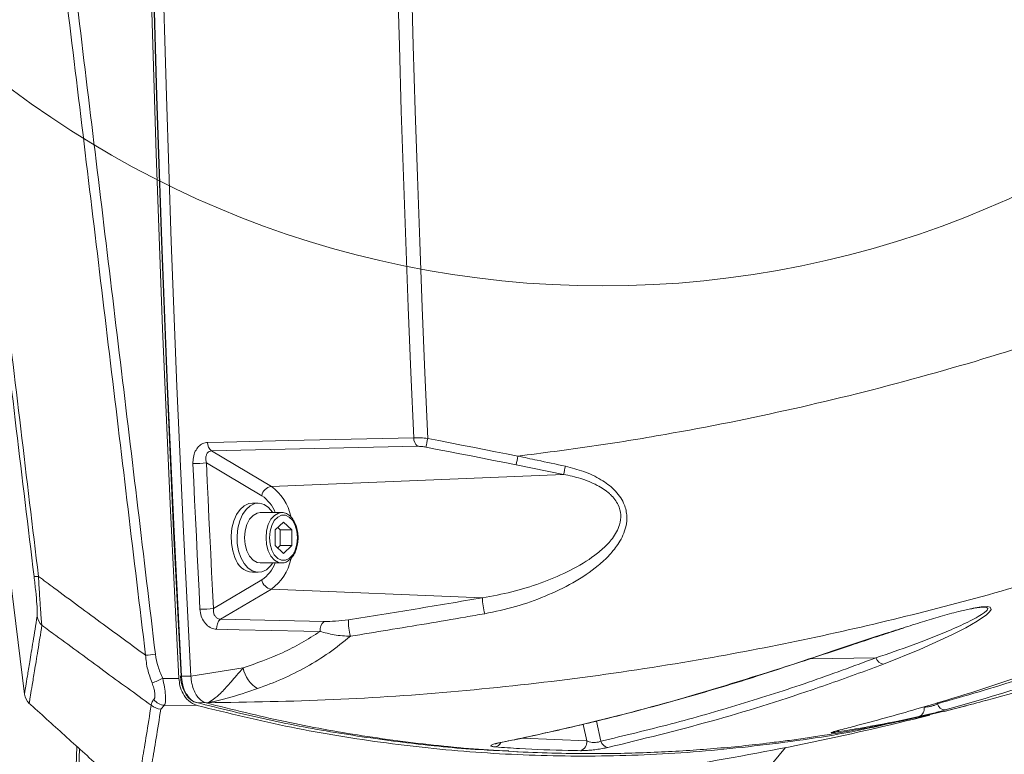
# Model space of a CAD drawing. Header units: millimetres. Extents: x 0 to 8410, y 0 to 5940.
# Tile 93 of 256: x 1865 to 2065, y 3513 to 3662. Entities that reach past the tile are written whole.
import ezdxf

# ---------------------------------------------------------------- set-up
doc = ezdxf.new("R2010")
doc.units = ezdxf.units.MM
doc.header["$LTSCALE"] = 10

msp = doc.modelspace()

# ---------------------------------------------------------------- linework, layer by layer
at = {"color": 8, "linetype": 'Continuous', "lineweight": 0}
for p, q in [((1946.045919, 3575.093928), (1904.295816, 3574.150148)), ((1904.295816, 3574.150148), (1916.433244, 3566.974703)), ((1914.491354, 3565.096441), (1903.264, 3571.733895)), ((1975.60644, 3569.416109), (1966.010718, 3571.342531)), ((1975.60644, 3569.416109), (1916.433244, 3566.974703)), ((1904.686614, 3542.256656), (1914.491354, 3548.053089)), ((1916.433244, 3546.174827), (1906.120731, 3540.078226)), ((1959.162279, 3544.41196), (1916.433244, 3546.174827)), ((1906.120731, 3540.078226), (1927.093162, 3539.631787)), ((2038.870043, 3532.235804), (2025.537877, 3532.038751)), ((1900.132491, 3528.514448), (1910.701423, 3530.198994)), ((1898.202642, 3528.522077), (1900.132491, 3528.514448)), ((1894.417091, 3528.094593), (1897.695406, 3528.066459)), ((1894.763007, 3522.630397), (1894.038989, 3521.882478)), ((1901.381178, 3522.59523), (1894.763007, 3522.630397)), ((1901.234015, 3523.194257), (1903.209104, 3523.107472)), ((1903.465285, 3523.144904), (1903.209104, 3523.107472)), ((2051.293826, 3523.174349), (2051.34715, 3522.936407)), ((1980.351894, 3515.413705), (1979.598104, 3518.777552)), ((1982.277914, 3519.45037), (1983.19201, 3515.371028)), ((1967.256128, 3515.986505), (1980.351894, 3515.413705)), ((1875.494434, 3465.439382), (1877.565368, 3513.806406)), ((2020.541145, 3514.060202), (2016.747846, 3509.41867))]:
    msp.add_line(p, q, dxfattribs=at)
at = {"color": 7, "linetype": 'Continuous', "lineweight": 0}
for p, q in [((1913.774549, 3563.574735), (1912.581785, 3563.574735)), ((1862.088098, 3560.127321), (1866.414739, 3524.889651)), ((1918.491869, 3561.68479), (1914.157807, 3561.68479)), ((1917.192801, 3558.162514), (1918.885871, 3559.750143)), ((1917.192801, 3554.987016), (1917.192801, 3558.162514)), ((1917.703851, 3558.641735), (1918.214901, 3558.162514)), ((1918.214901, 3558.162514), (1918.214901, 3554.987016)), ((1918.214901, 3558.162514), (1920.57894, 3558.162514)), ((1918.885871, 3559.750143), (1920.57894, 3558.162514)), ((1920.57894, 3558.162514), (1920.57894, 3554.987016)), ((1918.885871, 3553.399387), (1917.192801, 3554.987016)), ((1918.214901, 3554.987016), (1917.703851, 3554.507795)), ((1918.214901, 3554.987016), (1920.57894, 3554.987016)), ((1920.57894, 3554.987016), (1918.885871, 3553.399387)), ((1914.157807, 3551.46474), (1918.491869, 3551.46474)), ((1918.491869, 3551.46474), (1918.405055, 3551.466647)), ((1912.581785, 3549.574796), (1913.774549, 3549.574796)), ((2052.707306, 3521.370474), (2057.308427, 3522.569481)), ((2056.701093, 3522.429529), (2057.308427, 3522.569481)), ((2057.308427, 3522.569481), (2058.308794, 3522.859755)), ((1868.903323, 3324.074808), (1877.047165, 3514.275733)), ((1966.178133, 3513.226333), (1968.172623, 3513.137999))]:
    msp.add_line(p, q, dxfattribs=at)
at = {"color": 7, "linetype": 'Continuous', "lineweight": 0, "flags": 128}
for points in [[(1891.36432, 3918.373051), (1890.730246, 3882.871571), (1890.338107, 3847.360793), (1890.187992, 3811.845127), (1890.279903, 3776.328865), (1890.613838, 3740.816537), (1891.189768, 3705.312434), (1892.007573, 3669.820729), (1893.067165, 3634.345952), (1894.368454, 3598.892513), (1895.91126, 3563.464466), (1897.695406, 3528.066459)], [(1898.128851, 3528.565589), (1896.635397, 3557.904187), (1895.307763, 3587.263766), (1894.146069, 3616.642061), (1893.150373, 3646.03633), (1892.320796, 3675.444189), (1891.657396, 3704.863134), (1891.160234, 3734.290782), (1890.829338, 3763.724628)], [(1900.132491, 3528.514448), (1898.638769, 3557.858411), (1897.310896, 3587.223473), (1896.148964, 3616.607014), (1895.153089, 3646.006647), (1894.323363, 3675.419989), (1893.659844, 3704.844299), (1893.162592, 3734.277311), (1892.831637, 3763.716522)], [(1912.581785, 3563.574735), (1911.87252, 3563.479367), (1910.944386, 3563.049856), (1910.098373, 3562.295738), (1909.376888, 3561.254683), (1908.816098, 3559.979025), (1908.44415, 3558.532539), (1908.279671, 3556.988064), (1908.330931, 3555.422726), (1908.595307, 3553.915206), (1909.059628, 3552.54108)], [(1916.719942, 3561.68479), (1916.655778, 3561.780396), (1915.870382, 3562.691274), (1914.979904, 3563.295427), (1914.028971, 3563.562575), (1913.065283, 3563.479367), (1912.13715, 3563.049856), (1911.291136, 3562.295738), (1910.569652, 3561.254683), (1910.008861, 3559.979025), (1909.636899, 3558.532539), (1909.472434, 3556.988064), (1909.52368, 3555.422726), (1909.788086, 3553.915206), (1910.252391, 3552.54108)], [(1911.011769, 3556.574765), (1911.12843, 3557.95342), (1911.469771, 3559.229794), (1912.010475, 3560.309354), (1912.710427, 3561.111871), (1913.517727, 3561.57786), (1914.157807, 3561.68479)], [(1914.157807, 3551.46474), (1913.517727, 3551.57167), (1912.710427, 3552.037659), (1912.010475, 3552.840176), (1911.469771, 3553.919736), (1911.12843, 3555.19611), (1911.011769, 3556.574765)], [(1910.252391, 3552.54108), (1910.893305, 3551.369134), (1911.6787, 3550.458256), (1912.569194, 3549.854103), (1913.520111, 3549.586955), (1914.483814, 3549.670163), (1915.411933, 3550.099674), (1916.257946, 3550.853792), (1916.719942, 3551.46474)], [(1898.128851, 3528.565589), (1898.077591, 3528.557244), (1898.042663, 3528.549257), (1898.025407, 3528.541866), (1898.023679, 3528.539482), (1898.02642, 3528.53531), (1898.045673, 3528.529945), (1898.082449, 3528.525892), (1898.135437, 3528.52315), (1898.202642, 3528.522077)], [(1962.410687, 3515.001479), (1962.598948, 3515.010181), (1962.624698, 3515.015426)]]:
    msp.add_lwpolyline(points, dxfattribs=at)
at = {"color": 8, "linetype": 'Continuous', "lineweight": 0, "flags": 128}
for points in [[(1890.901967, 3763.717833), (1891.232921, 3734.279338), (1891.730173, 3704.84716), (1892.393662, 3675.423566), (1893.223359, 3646.011058), (1894.219204, 3616.612259), (1895.381107, 3587.229553), (1896.708949, 3557.865325), (1898.202642, 3528.522077)], [(1945.26784, 3576.828423), (1944.697289, 3590.049806), (1944.160401, 3603.275004), (1943.657188, 3616.503659), (1943.187638, 3629.735652), (1942.751794, 3642.970625), (1942.349626, 3656.208459), (1941.981165, 3669.448796), (1941.646426, 3682.691637)], [(1944.460093, 3682.866755), (1944.795548, 3669.584933), (1945.164903, 3656.305495), (1945.568188, 3643.02868), (1946.005373, 3629.754606), (1946.476443, 3616.483632), (1946.981414, 3603.215996), (1947.520255, 3589.951816), (1948.092966, 3576.691452)], [(1903.517767, 3575.884167), (1906.791045, 3575.958196), (1919.884204, 3576.254311), (1945.26784, 3576.828423)], [(1948.092966, 3576.691452), (1950.377642, 3576.244536), (1952.662243, 3575.797144), (1954.946755, 3575.349394), (1957.231178, 3574.901286), (1959.515526, 3574.452701), (1961.799769, 3574.00364), (1964.083939, 3573.55434), (1966.368003, 3573.104564)], [(1966.010718, 3571.342531), (1963.727786, 3571.792069), (1961.444749, 3572.24125), (1959.161638, 3572.689954), (1956.878422, 3573.1383), (1954.595132, 3573.586288), (1952.311753, 3574.0338), (1950.028284, 3574.480954), (1947.744741, 3574.927631)], [(1901.967658, 3542.091313), (1901.780559, 3545.777145), (1901.596083, 3549.463216), (1901.414229, 3553.149763), (1901.234998, 3556.836549), (1901.05836, 3560.523692), (1900.884344, 3564.211074), (1900.712951, 3567.898932), (1900.54418, 3571.587029)], [(1903.264, 3571.733895), (1903.432681, 3568.048063), (1903.603985, 3564.362589), (1903.777881, 3560.677472), (1903.9544, 3556.992594), (1904.133542, 3553.308073), (1904.315277, 3549.62391), (1904.499634, 3545.940104), (1904.686614, 3542.256656)], [(1915.345831, 3556.574765), (1915.462493, 3557.95342), (1915.803834, 3559.229794), (1916.344537, 3560.309354), (1917.044489, 3561.111871), (1917.85179, 3561.57786), (1918.514534, 3561.684671)], [(1916.047661, 3556.574765), (1916.162639, 3555.27598), (1916.498228, 3554.082456), (1917.027249, 3553.090754), (1917.706831, 3552.38134), (1918.481945, 3552.011672), (1919.289781, 3552.011672), (1920.064895, 3552.38134), (1920.744492, 3553.090754), (1921.273513, 3554.082456), (1921.609102, 3555.27598), (1921.724065, 3556.574765), (1921.609102, 3557.87355), (1921.273513, 3559.067074), (1920.744492, 3560.058776), (1920.064895, 3560.76819), (1919.289781, 3561.137858), (1918.481945, 3561.137858), (1917.706831, 3560.76819), (1917.027249, 3560.058776), (1916.498228, 3559.067074), (1916.162639, 3557.87355), (1916.047661, 3556.574765)], [(1918.405055, 3551.466647), (1917.85179, 3551.57167), (1917.044489, 3552.037659), (1916.344537, 3552.840176), (1915.803834, 3553.919736), (1915.462493, 3555.19611), (1915.345831, 3556.574765)], [(2058.111674, 3542.192641), (2058.564744, 3542.296472), (2060.18266, 3542.558137), (2061.429574, 3542.62096), (2062.053649, 3542.492572), (2062.2605, 3542.063061), (2061.923436, 3541.535559), (2061.26926, 3540.94142), (2059.423177, 3539.667788), (2057.078956, 3538.331333), (2054.428286, 3536.978546), (2047.766885, 3533.946338), (2040.42714, 3530.996862), (2040.42714, 3530.996862)], [(1926.316245, 3537.585321), (1923.036336, 3537.655297), (1909.916698, 3537.934724), (1905.343814, 3538.032118)], [(2022.246091, 3530.990902), (2022.418691, 3531.003657), (2022.481709, 3531.020823)]]:
    msp.add_lwpolyline(points, dxfattribs=at)
at = {"color": 7, "linetype": 'Continuous', "lineweight": 0}
msp.add_circle((1983.571746, 3807.574759), 199.989295, dxfattribs=at)
at = {"color": 8, "linetype": 'Continuous', "lineweight": 0}
for centre, radius, start, end in [((1947.479694, 3576.778874), 2.212409, 178.71669325, 229.60446298), ((1596.671658, 3645.155105), 358.028222, 348.68804985, 348.97576536), ((1905.729538, 3575.835019), 2.212317, 178.72703779, 229.60424621), ((1852.001266, 3595.377325), 116.515349, 348.09555661, 348.97966824), ((1900.396033, 3599.588286), 28.001648, 270.30313431, 275.8786204), ((1951.904275, 3575.786143), 24.543226, 344.95702515, 348.87231346), ((1916.776244, 3564.677115), 2.323049, 98.49082388, 169.60072993), ((1910.448999, 3558.780389), 10.14682, 12.39524821, 53.85962783), ((1910.335301, 3559.02731), 7.355755, 21.17876644, 55.59721593), ((1910.693698, 3554.208095), 9.872983, 305.54475017, 348.12475388), ((1910.335301, 3554.12222), 7.355755, 304.40278407, 338.82123356), ((1868.848776, 3551.627622), 2.922649, 260.16108643, 277.99993837), ((1916.776244, 3548.472415), 2.323049, 190.39927007, 261.50917612), ((1976.163304, 3545.311627), 17.024813, 183.02917317, 194.02977102), ((1901.820637, 3566.94731), 24.856432, 270.33889595, 276.62099825), ((1871.907953, 3541.0485), 2.955903, 187.62059173, 228.56353758), ((1907.709329, 3538.304475), 2.381142, 131.84808555, 186.56791302), ((1928.681869, 3537.857947), 2.381281, 131.84861915, 186.57402514), ((1942.664504, 3539.618042), 10.644467, 178.15084495, 196.29353567), ((1888.843827, 3566.7636), 34.046849, 273.52559883, 276.90331626), ((2040.637674, 3532.859407), 1.874406, 199.43234883, 263.55091287), ((1916.962528, 3531.446192), 6.384116, 191.26572228, 238.42245542), ((1879.712346, 3558.705616), 33.959745, 291.69388322, 295.65842804), ((1894.103251, 3524.928577), 3.046777, 228.634015, 268.79143638), ((1895.039778, 3525.646048), 3.028326, 217.31965398, 264.75617204), ((2046.934763, 3521.978824), 1.754811, 291.10278272, 9.97476369), ((2052.934726, 3523.31559), 1.63223, 193.43308409, 270.39471665), ((2030.410583, 3518.477292), 1.348756, 284.83138339, 316.40174062), ((1961.391217, 3515.830294), 1.69017, 284.15645566, 334.51458519), ((1978.422897, 3515.278584), 1.933724, 288.2023752, 4.00685766), ((1984.863441, 3515.778903), 1.720477, 193.71372854, 259.93978339)]:
    msp.add_arc(centre, radius, start, end, dxfattribs=at)
at = {"color": 7, "linetype": 'Continuous', "lineweight": 0}
for centre, radius, start, end in [((1912.975813, 3553.616905), 4.061269, 195.3609313, 264.43235706), ((1903.705367, 4102.574759), 600, 285.209849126, 287.726370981), ((1869.392369, 3525.255292), 3, 187, 227.83555404), ((1903.705367, 4102.574759), 600, 279.109238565, 284.091817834)]:
    msp.add_arc(centre, radius, start, end, dxfattribs=at)
at = {"color": 8, "linetype": 'Continuous', "lineweight": 0}
for points, knots in [([(1861.248775, 3794.415179), (1862.963475, 3780.454466), (1866.393065, 3752.531495), (1872.214061, 3704.853222), (1878.706054, 3651.385737), (1885.852887, 3592.147819), (1890.575183, 3552.690172), (1892.936065, 3532.963577)], [0, 0, 0, 0, 0.1601084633, 0.3202346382, 0.5468063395, 0.7734287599, 1, 1, 1, 1]), ([(1890.937521, 3532.781187), (1888.577594, 3552.503097), (1883.857743, 3591.946892), (1876.712342, 3651.170623), (1869.222409, 3712.891112), (1864.07989, 3754.874142), (1861.357315, 3777.100983)], [0, 0, 0, 0, 0.2423927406, 0.4847851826, 0.7272326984, 1, 1, 1, 1]), ([(1868.349357, 3548.74796), (1865.961942, 3568.661333), (1861.687365, 3604.315466), (1855.475518, 3655.751492), (1851.644429, 3687.2697), (1849.728747, 3703.029934)], [0, 0, 0, 0, 0.3874411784, 0.693698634, 1, 1, 1, 1]), ([(1850.626721, 3703.095141), (1852.543025, 3687.329028), (1856.37591, 3655.794538), (1862.59054, 3604.331939), (1866.867136, 3568.657085), (1869.255527, 3548.733416)], [0, 0, 0, 0, 0.3062576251, 0.6125592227, 1, 1, 1, 1]), ([(1966.368003, 3573.104564), (1971.355748, 3573.742263), (1981.334945, 3575.018136), (1999.9564, 3578.052863), (2022.168803, 3582.48151), (2047.874167, 3588.932786), (2073.354202, 3596.540243), (2090.04544, 3602.650853), (2098.391059, 3605.706158)], [0, 0, 0, 0, 0.110656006, 0.22139428, 0.415149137, 0.6089038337, 0.8044519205, 1, 1, 1, 1]), ([(1945.26784, 3576.828423), (1945.724345, 3576.8266), (1946.601654, 3576.823096), (1947.609533, 3576.734127), (1948.092966, 3576.691452)], [0, 0, 0, 0, 0.5203459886, 1, 1, 1, 1]), ([(1900.54418, 3571.587029), (1900.551257, 3572.004175), (1900.566097, 3572.878956), (1900.963017, 3574.088935), (1901.629243, 3575.069558), (1902.503955, 3575.736438), (1903.179743, 3575.834911), (1903.517767, 3575.884167)], [0, 0, 0, 0, 0.19610035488, 0.41123524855, 0.61084015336, 0.8053455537, 1, 1, 1, 1]), ([(1904.295816, 3574.150148), (1904.150513, 3574.133621), (1903.978776, 3574.114087), (1903.682653, 3573.96291), (1903.403292, 3573.694291), (1903.181736, 3573.13407), (1903.124381, 3572.456228), (1903.218347, 3571.970084), (1903.264, 3571.733895)], [0, 0, 0, 0, 0.149076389, 0.1761963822, 0.358337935, 0.5574369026, 0.7849847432, 1, 1, 1, 1]), ([(1947.744741, 3574.927631), (1947.454166, 3574.977908), (1946.851411, 3575.082199), (1946.320756, 3575.089926), (1946.045919, 3575.093928)], [0, 0, 0, 0, 0.4820781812, 1, 1, 1, 1]), ([(1966.368003, 3573.104564), (1967.672775, 3572.830121), (1970.88159, 3572.155188), (1974.085152, 3571.461196), (1975.986077, 3571.049395)], [0, 0, 0, 0, 0.40662114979, 1, 1, 1, 1]), ([(1975.986077, 3571.049395), (1977.241713, 3570.730617), (1979.749321, 3570.093989), (1983.118922, 3568.514529), (1985.528879, 3566.741823), (1986.989297, 3565.050015), (1987.985547, 3563.36269), (1988.549026, 3561.210317), (1988.350607, 3558.977599), (1987.694252, 3557.083219), (1986.629516, 3555.128066), (1984.964394, 3553.033974), (1981.935314, 3550.241855), (1977.607495, 3547.341257), (1971.924666, 3544.651477), (1965.939268, 3542.49658), (1961.743499, 3541.621671), (1959.646343, 3541.184369)], [0, 0, 0, 0, 0.0691433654, 0.1380849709, 0.1981814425, 0.229011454, 0.2597869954, 0.3061115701, 0.3522741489, 0.3867876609, 0.4213677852, 0.4801352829, 0.5390449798, 0.6544524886, 0.7701095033, 0.885094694, 1, 1, 1, 1]), ([(1959.162279, 3544.41196), (1961.16815, 3544.775525), (1965.180955, 3545.502847), (1970.923808, 3547.29927), (1976.418053, 3549.540314), (1980.637398, 3551.973197), (1983.642589, 3554.329729), (1985.301992, 3556.089787), (1986.394517, 3557.748136), (1987.081008, 3559.334279), (1987.34835, 3561.22662), (1986.761953, 3563.438243), (1985.688348, 3564.791466), (1984.236339, 3566.117034), (1982.297643, 3567.372203), (1979.128545, 3568.659107), (1976.781699, 3569.163512), (1975.60644, 3569.416109)], [0, 0, 0, 0, 0.1194604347, 0.2389841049, 0.3582136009, 0.4772065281, 0.5361213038, 0.5948794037, 0.6280340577, 0.6611027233, 0.7037273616, 0.7459046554, 0.7978104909, 0.8030411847, 0.8611675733, 0.9304751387, 1, 1, 1, 1]), ([(2087.111435, 3552.738491), (2080.352825, 3550.606888), (2066.835598, 3546.343681), (2046.252984, 3540.856138), (2025.4678, 3536.044903), (2003.201809, 3531.737547), (1979.492105, 3528.09471), (1954.29046, 3525.327444), (1928.933151, 3523.551273), (1911.954573, 3523.28036), (1903.465285, 3523.144904)], [0, 0, 0, 0, 0.1138219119, 0.2276439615, 0.3420490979, 0.4564543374, 0.5918471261, 0.7272399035, 0.8636199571, 1, 1, 1, 1]), ([(1868.978156, 3540.65651), (1868.996193, 3540.889834), (1869.031396, 3541.345233), (1868.936628, 3543.107755), (1868.704153, 3545.685498), (1868.467278, 3547.730109), (1868.349357, 3548.74796)], [0, 0, 0, 0, 0.2405313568, 0.4694649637, 0.7358884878, 1, 1, 1, 1]), ([(1869.255527, 3548.733416), (1870.298168, 3547.959216), (1874.667793, 3544.714606), (1881.89022, 3539.385719), (1888.084301, 3534.864039), (1890.937521, 3532.781187)], [0, 0, 0, 0, 0.144590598, 0.6059671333, 1, 1, 1, 1]), ([(1869.255527, 3548.733416), (1869.323215, 3547.529757), (1869.42618, 3545.69879), (1869.565353, 3543.496034), (1869.691835, 3541.63419), (1869.832312, 3539.834165), (1869.911595, 3539.169352), (1869.951768, 3538.832489)], [0, 0, 0, 0, 0.2594343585, 0.3946429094, 0.5297755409, 0.7617355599, 1, 1, 1, 1]), ([(1932.02558, 3539.96152), (1936.543171, 3540.677423), (1945.581169, 3542.109675), (1954.634302, 3543.644373), (1959.162279, 3544.41196)], [0, 0, 0, 0, 0.4998442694, 1, 1, 1, 1]), ([(1904.686614, 3542.256656), (1904.681643, 3542.000987), (1904.67183, 3541.496267), (1904.909236, 3540.821407), (1905.309233, 3540.328133), (1905.74886, 3540.1038), (1906.028245, 3540.084586), (1906.120731, 3540.078226)], [0, 0, 0, 0, 0.2388391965, 0.4714956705, 0.6909346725, 0.8976883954, 1, 1, 1, 1]), ([(2038.870043, 3532.235804), (2041.365392, 3533.086634), (2046.369058, 3534.792715), (2052.433075, 3537.176418), (2056.491429, 3538.979738), (2058.843038, 3540.158501), (2060.176406, 3540.921363), (2061.072773, 3541.546787), (2061.580032, 3542.040886), (2061.574822, 3542.385307), (2061.140584, 3542.533318), (2060.669457, 3542.509323), (2060.5278, 3542.502108)], [0, 0, 0, 0, 0.2398985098, 0.4810435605, 0.6373379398, 0.716758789, 0.7960900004, 0.8466327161, 0.8980077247, 0.9515103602, 0.9854202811, 1, 1, 1, 1]), ([(1866.414739, 3524.889651), (1866.427732, 3524.968816), (1866.453718, 3525.127147), (1866.663899, 3526.406602), (1866.999006, 3528.442936), (1867.487812, 3531.428162), (1868.126819, 3535.355317), (1868.69428, 3538.88884), (1868.978156, 3540.65651)], [0, 0, 0, 0, 0.1610139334, 0.3220280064, 0.4835878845, 0.6451475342, 0.8224824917, 1, 1, 1, 1]), ([(1905.343814, 3538.032118), (1905.162786, 3538.047297), (1904.616837, 3538.093077), (1903.715168, 3538.513944), (1902.806445, 3539.425071), (1902.152444, 3540.673853), (1902.029237, 3541.618951), (1901.967658, 3542.091313)], [0, 0, 0, 0, 0.1064228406, 0.320953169, 0.5435344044, 0.771857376, 1, 1, 1, 1]), ([(1959.646343, 3541.184369), (1958.336768, 3540.957474), (1951.788404, 3539.822913), (1942.717066, 3538.291817), (1934.96895, 3537.039256), (1932.447551, 3536.631647)], [0, 0, 0, 0, 0.1442964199, 0.7215361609, 1, 1, 1, 1]), ([(1869.951768, 3538.832489), (1869.667075, 3537.06271), (1869.097394, 3533.52133), (1868.456619, 3529.589463), (1867.966595, 3526.601766), (1867.629954, 3524.559295), (1867.417954, 3523.271297), (1867.391702, 3523.111536), (1867.378576, 3523.031655)], [0, 0, 0, 0, 0.1773360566, 0.3548546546, 0.5158678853, 0.6768812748, 0.8384407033, 1, 1, 1, 1]), ([(1892.089738, 3522.64196), (1888.878043, 3524.972501), (1882.418926, 3529.659506), (1875.045912, 3535.07085), (1870.882072, 3538.145531), (1869.951768, 3538.832489)], [0, 0, 0, 0, 0.4343994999, 0.8736311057, 1, 1, 1, 1]), ([(1927.093162, 3539.631787), (1927.857724, 3539.630884), (1929.389467, 3539.629076), (1931.145875, 3539.850579), (1932.02558, 3539.96152)], [0, 0, 0, 0, 0.4991448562, 1, 1, 1, 1]), ([(2022.246091, 3530.990902), (2024.288745, 3531.673216), (2028.380364, 3533.039952), (2034.747952, 3535.174887), (2040.05156, 3536.935116), (2043.359965, 3537.972146), (2044.34005, 3538.279358)], [0, 0, 0, 0, 0.2922053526, 0.5853136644, 0.8771528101, 1, 1, 1, 1]), ([(1910.701423, 3530.198994), (1913.381464, 3531.150459), (1917.420408, 3532.584359), (1922.580889, 3535.222346), (1925.071176, 3536.797694), (1926.316245, 3537.585321)], [0, 0, 0, 0, 0.4965168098, 0.7482735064, 1, 1, 1, 1]), ([(1932.447551, 3536.631647), (1931.018628, 3535.482412), (1928.160409, 3533.183641), (1923.52175, 3530.348127), (1918.684693, 3527.894923), (1915.307958, 3526.636575), (1913.619472, 3526.007357)], [0, 0, 0, 0, 0.2467431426, 0.4935508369, 0.7467577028, 1, 1, 1, 1]), ([(1932.447551, 3536.631647), (1931.898609, 3536.651925), (1930.779672, 3536.693257), (1928.63769, 3536.966672), (1927.232879, 3537.341045), (1926.316245, 3537.585321)], [0, 0, 0, 0, 0.2507510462, 0.5111179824, 1, 1, 1, 1]), ([(1892.265483, 3527.151171), (1891.931928, 3528.049869), (1891.256313, 3529.870181), (1891.044673, 3531.802742), (1890.937521, 3532.781187)], [0, 0, 0, 0, 0.4937056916, 1, 1, 1, 1]), ([(1892.936065, 3532.963577), (1893.081908, 3532.134356), (1893.377811, 3530.451939), (1894.067389, 3528.887804), (1894.417091, 3528.094593)], [0, 0, 0, 0, 0.4928750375, 1, 1, 1, 1]), ([(1983.19201, 3515.371028), (1987.937039, 3516.502927), (1997.427102, 3518.766728), (2011.432803, 3522.782201), (2025.280227, 3527.207802), (2034.340103, 3530.559803), (2038.870043, 3532.235804)], [0, 0, 0, 0, 0.2496199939, 0.4992402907, 0.7496200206, 1, 1, 1, 1]), ([(2051.34715, 3522.936407), (2056.975634, 3524.552588), (2068.238424, 3527.786623), (2079.211599, 3531.684368), (2084.701023, 3533.634249)], [0, 0, 0, 0, 0.499741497, 1, 1, 1, 1]), ([(2086.4114, 3532.415453), (2085.448193, 3532.06488), (2080.631932, 3530.311931), (2069.574364, 3526.505723), (2059.277839, 3523.519674), (2052.94597, 3521.683398)], [0, 0, 0, 0, 0.08780459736, 0.43904366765, 1, 1, 1, 1]), ([(1903.465285, 3523.144904), (1903.476312, 3523.149776), (1903.999419, 3523.380925), (1904.644141, 3523.791161), (1905.889356, 3524.812046), (1907.26081, 3526.195296), (1909.02071, 3528.248941), (1910.256012, 3529.682205), (1910.701423, 3530.198994)], [0, 0, 0, 0, 0.0051655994, 0.2450534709, 0.3019012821, 0.5743281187, 0.8465161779, 1, 1, 1, 1]), ([(1962.410687, 3515.001479), (1963.466099, 3515.217833), (1968.74344, 3516.299662), (1981.331719, 3519.126046), (2000.225711, 3523.989721), (2014.901743, 3528.655833), (2022.246091, 3530.990902)], [0, 0, 0, 0, 0.0531204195, 0.26561627, 0.6324912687, 1, 1, 1, 1]), ([(2040.42714, 3530.996862), (2039.469544, 3530.634342), (2034.681329, 3528.821648), (2023.138347, 3524.72933), (2005.567051, 3519.199321), (1991.56812, 3515.790627), (1984.562902, 3514.084879)], [0, 0, 0, 0, 0.0529409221, 0.264717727, 0.6320566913, 1, 1, 1, 1]), ([(1898.202642, 3528.522077), (1898.202642, 3528.522077), (1898.202641, 3528.52208), (1898.444809, 3526.336104), (1899.074708, 3525.063319), (1899.908881, 3523.912499), (1900.655721, 3523.391062), (1901.054405, 3523.255382), (1901.234015, 3523.194257)], [0, 0, 0, 0, 0.0000019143, 0.2387931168, 0.492312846, 0.745666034, 0.8854205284, 1, 1, 1, 1]), ([(1892.631455, 3523.810092), (1892.659112, 3523.844243), (1892.765999, 3523.97623), (1892.86011, 3524.37384), (1892.830021, 3525.12584), (1892.64924, 3526.092071), (1892.3912, 3526.804213), (1892.265483, 3527.151171)], [0, 0, 0, 0, 0.0741475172, 0.2865654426, 0.5173670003, 0.7648600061, 1, 1, 1, 1]), ([(1894.417091, 3528.094593), (1894.542992, 3527.495728), (1894.800233, 3526.272127), (1894.982076, 3524.647655), (1895.004781, 3523.433987), (1894.901846, 3522.844021), (1894.79176, 3522.674637), (1894.763007, 3522.630397)], [0, 0, 0, 0, 0.2350258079, 0.4802051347, 0.7096627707, 0.9241678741, 1, 1, 1, 1]), ([(1913.619472, 3526.007357), (1913.097538, 3525.828571), (1910.479676, 3524.931831), (1907.217124, 3523.959298), (1904.400668, 3523.331314), (1903.573893, 3523.166079), (1903.482987, 3523.148355), (1903.465285, 3523.144904)], [0, 0, 0, 0, 0.14992944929, 0.75200065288, 0.97273626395, 0.99469070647, 1, 1, 1, 1]), ([(1888.960345, 3503.486815), (1888.976462, 3503.581722), (1889.008711, 3503.77163), (1889.270995, 3505.337746), (1889.693657, 3507.908044), (1890.308963, 3511.670221), (1891.092199, 3516.455657), (1891.757225, 3520.579859), (1892.089738, 3522.64196)], [0, 0, 0, 0, 0.1602185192, 0.3205984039, 0.490064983, 0.6595315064, 0.8297656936, 1, 1, 1, 1]), ([(1892.089738, 3522.64196), (1892.099699, 3522.83065), (1892.119835, 3523.212094), (1892.459708, 3523.609349), (1892.631455, 3523.810092)], [0, 0, 0, 0, 0.4946736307, 1, 1, 1, 1]), ([(2048.663049, 3522.282782), (2048.771713, 3522.276192), (2049.025591, 3522.260795), (2049.556891, 3522.316001), (2050.201516, 3522.459883), (2050.846962, 3522.677961), (2051.178706, 3522.849372), (2051.34715, 3522.936407)], [0, 0, 0, 0, 0.1554841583, 0.3632667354, 0.5687811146, 0.7810468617, 1, 1, 1, 1]), ([(1894.038989, 3521.882478), (1893.70797, 3519.827494), (1893.045934, 3515.717526), (1892.26277, 3510.927485), (1891.645489, 3507.148763), (1891.221289, 3504.567107), (1890.958577, 3502.996471), (1890.926306, 3502.806349), (1890.910162, 3502.71124)], [0, 0, 0, 0, 0.1694670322, 0.33893403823, 0.50916906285, 0.67940405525, 0.83962132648, 1, 1, 1, 1]), ([(2047.566569, 3520.341698), (2046.752084, 3520.166831), (2042.67951, 3519.292467), (2037.076748, 3518.213107), (2032.281429, 3517.424395), (2030.755832, 3517.173472)], [0, 0, 0, 0, 0.1456323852, 0.7281889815, 1, 1, 1, 1]), ([(2052.94597, 3521.683398), (2052.586914, 3521.585805), (2051.868296, 3521.390481), (2050.567496, 3521.055694), (2049.29963, 3520.741797), (2048.264155, 3520.496282), (2047.773078, 3520.38746), (2047.566569, 3520.341698)], [0, 0, 0, 0, 0.2150421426, 0.4303874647, 0.6406117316, 0.8488696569, 1, 1, 1, 1]), ([(2030.755832, 3517.173472), (2030.481732, 3517.133277), (2029.93256, 3517.052744), (2029.699414, 3517.072384), (2029.979933, 3517.198431), (2030.577439, 3517.374659), (2031.077349, 3517.503968), (2031.265198, 3517.552558)], [0, 0, 0, 0, 0.2369580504, 0.4747562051, 0.6895971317, 0.8833610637, 1, 1, 1, 1]), ([(1961.804582, 3514.191452), (1961.550567, 3514.219455), (1961.042147, 3514.275504), (1960.834323, 3514.444707), (1961.094851, 3514.650306), (1961.68618, 3514.844769), (1962.209916, 3514.958052), (1962.410687, 3515.001479)], [0, 0, 0, 0, 0.224954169, 0.4502523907, 0.6656779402, 0.8718395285, 1, 1, 1, 1]), ([(1980.351894, 3515.413705), (1980.502143, 3515.350336), (1980.802071, 3515.223839), (1981.398545, 3515.115357), (1982.022503, 3515.097337), (1982.447556, 3515.150488), (1982.840138, 3515.233216), (1983.02805, 3515.306812), (1983.19201, 3515.371028)], [0, 0, 0, 0, 0.2114708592, 0.42214001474, 0.61572323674, 0.77817713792, 0.80645177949, 1, 1, 1, 1]), ([(1979.026942, 3513.441625), (1978.205425, 3513.45595), (1974.097677, 3513.527576), (1968.355597, 3513.750662), (1963.438282, 3514.081527), (1961.804582, 3514.191452)], [0, 0, 0, 0, 0.14305298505, 0.71529293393, 1, 1, 1, 1]), ([(1984.562902, 3514.084879), (1984.216899, 3514.011991), (1983.524522, 3513.866138), (1982.262822, 3513.674772), (1981.010533, 3513.531812), (1979.87023, 3513.447145), (1979.303449, 3513.443435), (1979.026942, 3513.441625)], [0, 0, 0, 0, 0.2008903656, 0.4019954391, 0.6007255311, 0.8052116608, 1, 1, 1, 1])]:
    msp.add_open_spline(points, degree=3, knots=knots, dxfattribs=at)
at = {"color": 7, "linetype": 'Continuous', "lineweight": 0}
for points, knots in [([(1918.390243, 3551.508966), (1918.53191, 3551.494119), (1918.954003, 3551.449882), (1919.640965, 3551.724772), (1920.374005, 3552.272532), (1920.993487, 3553.090719), (1921.468503, 3554.126059), (1921.765516, 3555.32223), (1921.864062, 3556.597608), (1921.758263, 3557.87248), (1921.452367, 3559.071478), (1920.959182, 3560.120371), (1920.297192, 3560.964297), (1919.500093, 3561.493151), (1918.870049, 3561.724179), (1918.54785, 3561.674426), (1918.519242, 3561.670008)], [0, 0, 0, 0, 0.0379228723, 0.1129904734, 0.1883364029, 0.2662944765, 0.3462967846, 0.4267991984, 0.5072215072, 0.5876792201, 0.6683640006, 0.7495288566, 0.8313207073, 0.912998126, 0.9922751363, 1, 1, 1, 1]), ([(2044.34005, 3538.279358), (2045.65876, 3538.699767), (2048.128113, 3539.487006), (2051.905281, 3540.617479), (2055.236775, 3541.558755), (2057.281834, 3542.00967), (2058.111674, 3542.192641)], [0, 0, 0, 0, 0.29988955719, 0.56155898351, 0.82209016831, 1, 1, 1, 1]), ([(2058.05201, 3542.151156), (2058.225111, 3542.18813), (2058.756518, 3542.301635), (2059.522949, 3542.424873), (2060.207404, 3542.505458), (2060.447818, 3542.510641), (2060.527592, 3542.51236)], [0, 0, 0, 0, 0.1716352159, 0.52690546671, 0.84301882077, 1, 1, 1, 1]), ([(2022.480814, 3531.023088), (2022.62023, 3531.069052), (2024.769444, 3531.777632), (2028.577811, 3533.049032), (2033.693212, 3534.757612), (2038.118195, 3536.223657), (2041.642436, 3537.378518), (2043.749629, 3538.051015), (2044.454655, 3538.27602)], [0, 0, 0, 0, 0.0203422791, 0.3135942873, 0.5354427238, 0.7309492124, 0.9099806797, 1, 1, 1, 1]), ([(2031.265198, 3517.552558), (2032.324605, 3517.824304), (2037.621949, 3519.183114), (2049.406653, 3522.449817), (2066.642885, 3527.78912), (2079.621443, 3532.554309), (2086.115769, 3534.938756)], [0, 0, 0, 0, 0.0580244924, 0.2901392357, 0.6447935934, 1, 1, 1, 1]), ([(1968.742101, 3516.313139), (1972.232928, 3517.085086), (1979.570449, 3518.707676), (1990.76289, 3521.535005), (2002.294583, 3524.71998), (2012.864064, 3527.876078), (2019.58914, 3530.096604), (2022.480651, 3531.051341)], [0, 0, 0, 0, 0.1953952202, 0.4107097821, 0.6250950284, 0.8388060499, 1, 1, 1, 1]), ([(1898.033394, 3528.539959), (1898.042724, 3528.357516), (1898.074189, 3527.742249), (1898.282674, 3526.702888), (1898.704062, 3525.511006), (1899.318513, 3524.480139), (1900.067892, 3523.704133), (1900.757931, 3523.314059), (1901.107176, 3523.225884), (1901.173426, 3523.209158)], [0, 0, 0, 0, 0.07144808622, 0.24095028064, 0.42029766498, 0.6002306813, 0.7803972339, 0.95834205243, 1, 1, 1, 1]), ([(1900.434359, 3526.60102), (1900.359569, 3526.909872), (1900.257052, 3527.333226), (1900.170601, 3527.979467), (1900.147209, 3528.307837), (1900.132491, 3528.514448)], [0, 0, 0, 0, 0.5000427, 0.6854270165, 1, 1, 1, 1]), ([(1901.381178, 3522.59523), (1900.768253, 3522.854063), (1899.701434, 3523.304571), (1898.536783, 3524.851272), (1897.876407, 3526.450966), (1897.751243, 3527.568095), (1897.695406, 3528.066459)], [0, 0, 0, 0, 0.3509506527, 0.6108430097, 0.8263924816, 1, 1, 1, 1]), ([(1903.209104, 3523.107472), (1902.914879, 3523.220024), (1902.318187, 3523.44828), (1901.533137, 3524.228212), (1900.865578, 3525.274315), (1900.580094, 3526.152646), (1900.434359, 3526.60102)], [0, 0, 0, 0, 0.24659326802, 0.50009516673, 0.74480659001, 1, 1, 1, 1]), ([(1867.248668, 3523.149315), (1869.6755, 3520.951582), (1874.527829, 3516.557324), (1881.814755, 3509.958122), (1886.667225, 3505.56362), (1889.094068, 3503.365818)], [0, 0, 0, 0, 0.3333998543, 0.6666163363, 1, 1, 1, 1]), ([(1901.234015, 3523.194257), (1906.052944, 3521.993646), (1915.691873, 3519.592158), (1930.225232, 3516.867382), (1944.838472, 3514.843137), (1956.275936, 3513.687297), (1962.855008, 3513.447392), (1964.520215, 3513.38667)], [0, 0, 0, 0, 0.2298812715, 0.4598136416, 0.6896943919, 0.9214596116, 1, 1, 1, 1]), ([(1901.381178, 3522.59523), (1907.747589, 3521.039812), (1920.485383, 3517.92776), (1939.719278, 3514.815024), (1959.006804, 3512.845808), (1978.493324, 3512.1447), (1998.154251, 3512.696724), (2017.950131, 3514.683437), (2032.589534, 3516.819918), (2040.5814, 3518.705915), (2042.029119, 3519.047561)], [0, 0, 0, 0, 0.1368051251, 0.2737171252, 0.410627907, 0.547431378, 0.687846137, 0.8283790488, 0.9689110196, 1, 1, 1, 1]), ([(2061.113073, 3523.610059), (2059.521621, 3523.176691), (2056.521156, 3522.359636), (2052.043437, 3521.260122), (2047.629649, 3520.230791), (2042.68412, 3519.158654), (2037.522924, 3518.13134), (2032.481348, 3517.222613), (2028.252153, 3516.527558), (2024.499848, 3515.959801), (2020.984609, 3515.469662), (2016.692423, 3514.923909), (2011.725888, 3514.369783), (2006.072896, 3513.848409), (2000.425494, 3513.434087), (1994.63341, 3513.119252), (1988.781001, 3512.916957), (1979.67584, 3512.782775), (1967.221019, 3513.042883), (1951.191531, 3514.221883), (1935.097921, 3516.299818), (1919.044762, 3519.18183), (1908.532528, 3521.787801), (1903.209104, 3523.107472)], [0, 0, 0, 0, 0.0305236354, 0.0575481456, 0.0856638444, 0.11487231, 0.1519218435, 0.1840140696, 0.2108152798, 0.2323160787, 0.2552833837, 0.2775281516, 0.3137476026, 0.3494502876, 0.3846341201, 0.4206830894, 0.4590654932, 0.4953448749, 0.5928840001, 0.6945989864, 0.7988540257, 0.8981391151, 1, 1, 1, 1]), ([(1962.616517, 3515.053097), (1964.287626, 3515.372133), (1966.326944, 3515.761466), (1968.372726, 3516.228766), (1968.742101, 3516.313139)], [0, 0, 0, 0, 0.8194451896, 1, 1, 1, 1]), ([(2030.235841, 3517.258826), (2030.234176, 3517.258151), (2030.223922, 3517.253995), (2030.311132, 3517.285881), (2030.57426, 3517.364452), (2030.946161, 3517.468281), (2031.277389, 3517.550739), (2031.371846, 3517.574254)], [0, 0, 0, 0, 0.0338816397, 0.208755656, 0.4807001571, 0.8519109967, 1, 1, 1, 1]), ([(1961.797355, 3514.80383), (1961.795609, 3514.802984), (1961.77903, 3514.794956), (1961.866377, 3514.831586), (1962.10914, 3514.899034), (1962.391766, 3514.97396), (1962.626094, 3515.01519), (1962.63489, 3515.016738)], [0, 0, 0, 0, 0.02552564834, 0.24237099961, 0.53970574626, 0.98272136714, 1, 1, 1, 1])]:
    msp.add_open_spline(points, degree=3, knots=knots, dxfattribs=at)

doc.saveas('drawing.dxf')
